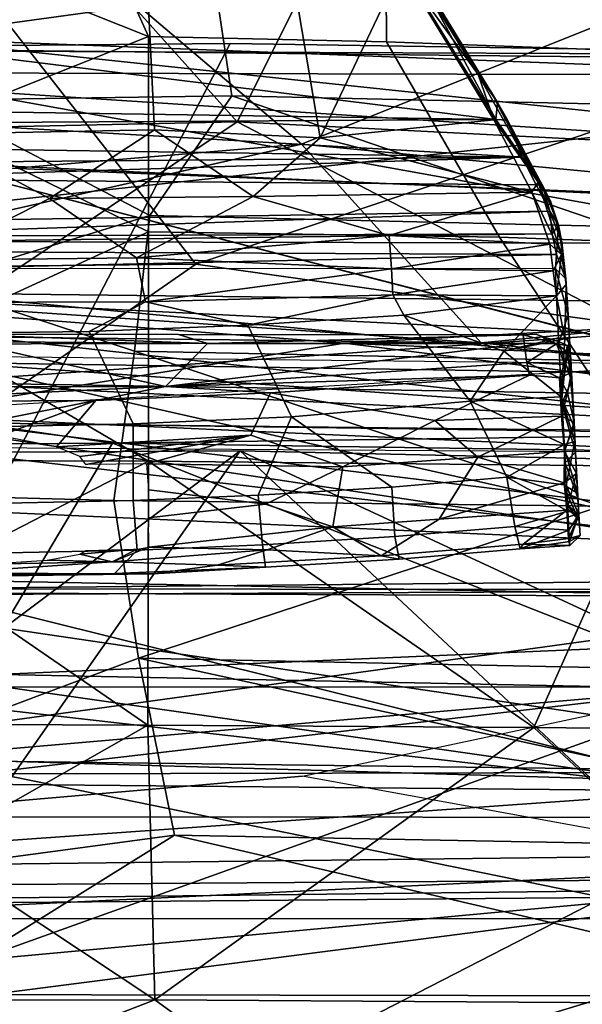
# Model space of a CAD drawing. Header units: millimetres. Extents: x -340 to 319, y -456 to 358.
# Tile 75 of 88: x 4 to 29, y 140 to 183. Entities that reach past the tile are written whole.
import ezdxf

# ---------------------------------------------------------------- set-up
doc = ezdxf.new("R2010")
doc.units = ezdxf.units.MM
doc.layers.add('Layer 01', color=7, linetype='Continuous', true_color=0x000000)

msp = doc.modelspace()

# ---------------------------------------------------------------- linework, layer by layer
at = {"layer": 'Layer 01'}
for points in [[(-8.513, 203.312, 789.892), (13.869, 178.372, 736.798), (-23.044, 177.582, 730.761)], [(23.987, 198.61, 772.973), (13.869, 178.372, 736.798), (-8.513, 203.312, 789.892)], [(13.869, 178.372, 736.798), (23.987, 198.61, 772.973), (36.263, 177.245, 721.487)], [(23.987, 198.61, 772.973), (42.363, 185.828, 731.437), (36.263, 177.245, 721.487)], [(-0.183, 194.317, 845.215), (79.809, 191.887, 845.112), (79.433, 181.161, 795.811), (-8.068, 181.508, 790.936)], [(-0.892, 182.039, 791.222), (-7.343, 193.151, 839.702), (75.442, 192.515, 847.085)], [(-0.892, 182.039, 791.222), (75.442, 192.515, 847.085), (107.474, 177.914, 789.415)], [(-49.622, 171.541, 949.523), (12.052, 172.144, 949.241), (-3.18, 191.655, 1048.645), (-72.657, 189.137, 1045.446)], [(12.052, 172.144, 949.241), (65.387, 189.987, 1047.091), (-3.18, 191.655, 1048.645)], [(-38.798, 172.746, 593.791), (16.679, 177.405, 581.339), (0.979, 190.723, 535.61), (-37.311, 189.977, 533.569)], [(0.979, 190.723, 535.61), (16.679, 177.405, 581.339), (47.457, 189.746, 532.483)], [(9.87, 185.765, 713.456), (0.361, 189.685, 714.191), (0.361, 177.844, 712.246), (10.242, 178.033, 712.157)], [(80.145, 162.583, 910.79), (163.215, 167.617, 960.776), (65.387, 189.987, 1047.091), (12.052, 172.144, 949.241)], [(47.457, 189.746, 532.483), (16.679, 177.405, 581.339), (81.185, 171.243, 581.461)], [(6.763, 189.245, 406.918), (9.98, 182.104, 395.864), (0.361, 185.949, 401.326)], [(6.763, 189.245, 406.918), (20.36, 188.87, 406.94), (20.397, 181.874, 395.901), (9.98, 182.104, 395.864)], [(20.36, 188.87, 406.94), (30.824, 188.399, 406.971), (35.463, 181.323, 396.01), (20.397, 181.874, 395.901)], [(9.87, 185.765, 713.456), (10.242, 178.033, 712.157), (17.5, 177.681, 711.778), (15.781, 187.853, 713.527)], [(21.039, 185.127, 712.718), (15.781, 187.853, 713.527), (17.5, 177.681, 711.778)], [(21.342, 185.662, 711.678), (19.929, 187.686, 712.938), (24.412, 180.455, 711.518)], [(24.412, 180.455, 711.518), (19.929, 187.686, 712.938), (21.039, 185.127, 712.718)], [(-6.958, 182.182, 395.88), (0.361, 185.949, 401.326), (9.98, 182.104, 395.864), (0.361, 178.272, 391.01)], [(-18.283, 183.891, 710.883), (20.925, 185.411, 711.169), (25.183, 178.478, 709.769)], [(25.183, 178.478, 709.769), (20.925, 185.411, 711.169), (21.342, 185.662, 711.678)], [(25.259, 179.226, 710.399), (21.342, 185.662, 711.678), (24.412, 180.455, 711.518)], [(25.183, 178.478, 709.769), (21.342, 185.662, 711.678), (25.259, 179.226, 710.399)], [(21.039, 185.127, 712.718), (17.5, 177.681, 711.778), (25.096, 178.465, 711.36)], [(25.096, 178.465, 711.36), (24.412, 180.455, 711.518), (21.039, 185.127, 712.718)], [(0.361, 179.324, 396.247), (13.639, 179.516, 396.672), (12.93, 184.194, 403.455), (0.361, 182.853, 401.17)], [(12.93, 184.194, 403.455), (13.639, 179.516, 396.672), (32.079, 179.104, 396.997), (30.07, 183.629, 403.589)], [(25.183, 178.478, 709.769), (-23.988, 179.224, 709.916), (-18.283, 183.891, 710.883)], [(85.093, 172.948, 790.603), (-80.251, 173.313, 790.834), (-0.892, 182.039, 791.222)], [(113.224, 180.303, 468.838), (78.695, 157.901, 455.697), (-79.656, 157.978, 455.74), (-30.56, 181.87, 469.838)], [(-30.56, 181.87, 469.838), (-15.745, 172.82, 495.222), (30.95, 177.87, 480.926)], [(-30.56, 181.87, 469.838), (30.95, 177.87, 480.926), (113.224, 180.303, 468.838)], [(85.093, 172.948, 790.603), (-0.892, 182.039, 791.222), (107.474, 177.914, 789.415)], [(9.98, 182.104, 395.864), (9.988, 173.563, 386.144), (0.361, 178.272, 391.01)], [(9.98, 182.104, 395.864), (20.397, 181.874, 395.901), (25.352, 173.325, 386.257), (9.988, 173.563, 386.144)], [(35.463, 181.323, 396.01), (41.315, 172.744, 386.361), (25.352, 173.325, 386.257), (20.397, 181.874, 395.901)], [(-104.527, 180.774, 469.121), (-109.19, 168.033, 503.976), (-0.767, 154.287, 549.801), (13.564, 181.798, 469.843)], [(13.564, 181.798, 469.843), (114.92, 180.244, 468.821), (-104.527, 180.774, 469.121)], [(-64.025, 166.199, 746.096), (-8.068, 181.508, 790.936), (73.555, 166.83, 749.035), (46.338, 149.938, 704.504)], [(73.555, 166.83, 749.035), (-8.068, 181.508, 790.936), (79.433, 181.161, 795.811)], [(99.603, 152.262, 551.605), (114.92, 180.244, 468.821), (13.564, 181.798, 469.843), (-0.767, 154.287, 549.801)], [(-90.429, 157.292, 455.35), (-104.527, 180.774, 469.121), (47.666, 157.906, 455.71)], [(-104.527, 180.774, 469.121), (114.92, 180.244, 468.821), (237.251, 166.835, 460.94)], [(187.746, 153.19, 452.932), (-104.527, 180.774, 469.121), (237.251, 166.835, 460.94)], [(47.666, 157.906, 455.71), (-104.527, 180.774, 469.121), (118.323, 156.221, 454.729)], [(187.746, 153.19, 452.932), (118.323, 156.221, 454.729), (-104.527, 180.774, 469.121)], [(24.956, 179.735, 711.169), (25.259, 179.226, 710.399), (24.412, 180.455, 711.518)], [(24.956, 179.735, 711.169), (24.412, 180.455, 711.518), (27.046, 175.737, 710.499)], [(27.046, 175.737, 710.499), (24.412, 180.455, 711.518), (25.096, 178.465, 711.36)], [(24.956, 179.735, 711.169), (27.046, 175.737, 710.499), (27.574, 174.908, 709.646)], [(25.693, 178.456, 710.205), (24.956, 179.735, 711.169), (27.229, 175.593, 709.142)], [(27.574, 174.908, 709.646), (27.229, 175.593, 709.142), (24.956, 179.735, 711.169)], [(25.259, 179.226, 710.399), (24.956, 179.735, 711.169), (25.693, 178.456, 710.205)], [(-23.988, 179.224, 709.916), (25.183, 178.478, 709.769), (0.361, 178.33, 709.71)], [(10.038, 174.277, 390.387), (13.639, 179.516, 396.672), (0.361, 179.324, 396.247)], [(0.361, 179.324, 396.247), (0.361, 171.31, 387.392), (10.038, 174.277, 390.387)], [(30.356, 173.792, 390.508), (13.639, 179.516, 396.672), (10.038, 174.277, 390.387)], [(30.356, 173.792, 390.508), (32.079, 179.104, 396.997), (13.639, 179.516, 396.672)], [(25.693, 178.456, 710.205), (25.183, 178.478, 709.769), (25.259, 179.226, 710.399)], [(-5.517, 165.433, 698.945), (-23.044, 177.582, 730.761), (13.869, 178.372, 736.798)], [(34.296, 167.77, 695.693), (-5.517, 165.433, 698.945), (13.869, 178.372, 736.798)], [(25.183, 178.478, 709.769), (26.341, 176.833, 709.279), (0.361, 178.33, 709.71)], [(36.263, 177.245, 721.487), (34.296, 167.77, 695.693), (13.869, 178.372, 736.798)], [(17.5, 177.681, 711.778), (26.77, 175.298, 710.491), (25.096, 178.465, 711.36)], [(26.77, 175.298, 710.491), (27.046, 175.737, 710.499), (25.096, 178.465, 711.36)], [(26.341, 176.833, 709.279), (25.183, 178.478, 709.769), (25.693, 178.456, 710.205)], [(25.693, 178.456, 710.205), (27.229, 175.593, 709.142), (26.341, 176.833, 709.279)], [(26.341, 176.833, 709.279), (-23.487, 177.565, 709.521), (0.361, 178.33, 709.71)], [(9.988, 173.563, 386.144), (0.361, 169.148, 382.213), (-7.908, 173.63, 386.165), (0.361, 178.272, 391.01)], [(10.242, 178.033, 712.157), (0.361, 177.844, 712.246), (5.653, 175.02, 711.522)], [(10.242, 178.033, 712.157), (5.653, 175.02, 711.522), (14.566, 175.109, 711.276)], [(17.5, 177.681, 711.778), (10.242, 178.033, 712.157), (14.566, 175.109, 711.276)], [(-15.745, 172.82, 495.222), (-34.219, 153.662, 550.426), (35.042, 153.634, 550.759), (30.95, 177.87, 480.926)], [(-23.487, 177.565, 709.521), (26.341, 176.833, 709.279), (-25.713, 176.383, 709.114)], [(0.361, 177.844, 712.246), (0.361, 172.325, 710.067), (5.653, 175.02, 711.522)], [(17.5, 177.681, 711.778), (14.566, 175.109, 711.276), (26.77, 175.298, 710.491)], [(-19.455, 169.234, 626.38), (16.679, 177.405, 581.339), (-38.798, 172.746, 593.791)], [(16.679, 177.405, 581.339), (-19.455, 169.234, 626.38), (24.548, 168.708, 624.799)], [(24.548, 168.708, 624.799), (81.151, 162.489, 621.989), (81.185, 171.243, 581.461), (16.679, 177.405, 581.339)], [(26.341, 176.833, 709.279), (-3.86, 175.888, 708.879), (-25.713, 176.383, 709.114)], [(26.958, 175.619, 708.762), (-3.86, 175.888, 708.879), (26.341, 176.833, 709.279)], [(27.229, 175.593, 709.142), (26.958, 175.619, 708.762), (26.341, 176.833, 709.279)], [(-36.337, 168.528, 695.638), (34.296, 167.77, 695.693), (0.144, 176.618, 694.368)], [(29.071, 169.149, 664.571), (-11.114, 171.149, 670.268), (0.144, 176.618, 694.368)], [(47.192, 174.441, 695.466), (29.071, 169.149, 664.571), (0.144, 176.618, 694.368)], [(47.192, 174.441, 695.466), (0.144, 176.618, 694.368), (34.296, 167.77, 695.693)], [(27.558, 174.468, 708.018), (-3.689, 173.982, 707.493), (-3.86, 175.888, 708.879), (26.958, 175.619, 708.762)], [(28.056, 172.576, 708.389), (27.046, 175.737, 710.499), (26.77, 175.298, 710.491)], [(27.229, 175.593, 709.142), (27.558, 174.468, 708.018), (26.958, 175.619, 708.762)], [(28.077, 173.108, 708.392), (27.574, 174.908, 709.646), (27.046, 175.737, 710.499)], [(28.077, 173.108, 708.392), (27.046, 175.737, 710.499), (28.056, 172.576, 708.389)], [(27.229, 175.593, 709.142), (27.574, 174.908, 709.646), (27.925, 173.862, 707.998)], [(27.229, 175.593, 709.142), (27.925, 173.862, 707.998), (27.558, 174.468, 708.018)], [(5.653, 175.02, 711.522), (0.361, 172.325, 710.067), (9.455, 172.426, 709.999)], [(14.566, 175.109, 711.276), (5.653, 175.02, 711.522), (9.455, 172.426, 709.999)], [(14.566, 175.109, 711.276), (9.455, 172.426, 709.999), (20.519, 173.409, 710.069)], [(14.566, 175.109, 711.276), (20.519, 173.409, 710.069), (26.77, 175.298, 710.491)], [(20.519, 173.409, 710.069), (27.546, 173.029, 709.056), (26.77, 175.298, 710.491)], [(28.056, 172.576, 708.389), (26.77, 175.298, 710.491), (27.546, 173.029, 709.056)], [(27.925, 173.862, 707.998), (27.574, 174.908, 709.646), (28.077, 173.108, 708.392)], [(-5.241, 173.354, 706.724), (-3.689, 173.982, 707.493), (27.558, 174.468, 708.018)], [(-5.241, 173.354, 706.724), (27.558, 174.468, 708.018), (27.651, 173.476, 706.925)], [(10.038, 174.277, 390.387), (0.361, 171.31, 387.392), (9.365, 168.346, 384.805)], [(10.038, 174.277, 390.387), (9.365, 168.346, 384.805), (33.598, 167.845, 384.924), (30.356, 173.792, 390.508)], [(27.558, 174.468, 708.018), (27.925, 173.862, 707.998), (27.651, 173.476, 706.925)], [(27.925, 173.862, 707.998), (27.846, 172.568, 705.378), (27.651, 173.476, 706.925)], [(27.925, 173.862, 707.998), (28.245, 171.508, 703.697), (27.846, 172.568, 705.378)], [(27.925, 173.862, 707.998), (28.077, 173.108, 708.392), (28.245, 171.508, 703.697)], [(-80.251, 173.313, 790.834), (49.255, 158.426, 770.036), (-72.352, 157.279, 769.648)], [(85.093, 172.948, 790.603), (49.255, 158.426, 770.036), (-80.251, 173.313, 790.834)], [(27.651, 173.476, 706.925), (27.846, 172.568, 705.378), (-26.951, 172.823, 705.87)], [(27.651, 173.476, 706.925), (-26.951, 172.823, 705.87), (-5.241, 173.354, 706.724)], [(9.979, 163.525, 378.232), (0.361, 169.148, 382.213), (9.988, 173.563, 386.144)], [(20.619, 171.945, 708.719), (20.519, 173.409, 710.069), (9.455, 172.426, 709.999)], [(9.988, 173.563, 386.144), (25.352, 173.325, 386.257), (31.945, 163.314, 378.401), (9.979, 163.525, 378.232)], [(20.519, 173.409, 710.069), (20.619, 171.945, 708.719), (27.546, 173.029, 709.056)], [(31.945, 163.314, 378.401), (25.352, 173.325, 386.257), (41.315, 172.744, 386.361)], [(27.846, 172.568, 705.378), (0.361, 171.962, 703.754), (-26.951, 172.823, 705.87)], [(27.7, 171.863, 707.684), (27.546, 173.029, 709.056), (20.619, 171.945, 708.719)], [(28.056, 172.576, 708.389), (27.546, 173.029, 709.056), (27.7, 171.863, 707.684)], [(28.056, 172.576, 708.389), (28.266, 171.254, 705.454), (28.077, 173.108, 708.392)], [(28.245, 171.508, 703.697), (28.077, 173.108, 708.392), (28.266, 171.254, 705.454)], [(27.846, 172.568, 705.378), (27.794, 171.95, 703.754), (0.361, 171.962, 703.754)], [(9.455, 172.426, 709.999), (0.361, 172.325, 710.067), (0.361, 170.478, 707.813), (9.849, 170.501, 707.593)], [(9.455, 172.426, 709.999), (9.849, 170.501, 707.593), (20.619, 171.945, 708.719)], [(28.056, 172.576, 708.389), (27.7, 171.863, 707.684), (27.837, 170.757, 705.566)], [(28.245, 171.508, 703.697), (27.794, 171.95, 703.754), (27.846, 172.568, 705.378)], [(28.056, 172.576, 708.389), (27.837, 170.757, 705.566), (28.266, 171.254, 705.454)], [(-6.256, 159.453, 891.755), (12.052, 172.144, 949.241), (-49.622, 171.541, 949.523), (-75.603, 158.582, 894.064)], [(-6.256, 159.453, 891.755), (48.835, 145.774, 841.901), (80.145, 162.583, 910.79), (12.052, 172.144, 949.241)], [(9.849, 170.501, 707.593), (20.675, 170.813, 707.045), (20.619, 171.945, 708.719)], [(20.619, 171.945, 708.719), (20.675, 170.813, 707.045), (27.7, 171.863, 707.684)], [(27.794, 171.95, 703.754), (28.355, 169.939, 699.242), (27.941, 168.714, 693.336)], [(27.794, 171.95, 703.754), (28.245, 171.508, 703.697), (28.355, 169.939, 699.242)], [(27.837, 170.757, 705.566), (27.7, 171.863, 707.684), (20.675, 170.813, 707.045)], [(28.266, 171.254, 705.454), (28.414, 168.9, 698.107), (28.245, 171.508, 703.697)], [(28.245, 171.508, 703.697), (28.414, 168.9, 698.107), (28.355, 169.939, 699.242)], [(-27.987, 168.595, 655.216), (-11.114, 171.149, 670.268), (24.548, 168.708, 624.799)], [(29.071, 169.149, 664.571), (24.548, 168.708, 624.799), (-11.114, 171.149, 670.268)], [(0.361, 162.023, 380.189), (8.468, 161.811, 380.081), (9.365, 168.346, 384.805), (0.361, 171.31, 387.392)], [(28.266, 171.254, 705.454), (27.837, 170.757, 705.566), (28.208, 168.888, 699.56)], [(28.208, 168.888, 699.56), (28.414, 168.9, 698.107), (28.266, 171.254, 705.454)], [(-1.195, 165.541, 426.336), (-11.864, 171.032, 430.489), (18.566, 168.691, 428.606)], [(-11.864, 171.032, 430.489), (48.357, 170.324, 431.436), (18.566, 168.691, 428.606)], [(-11.864, 171.032, 430.489), (0.306, 166.973, 438.028), (48.357, 170.324, 431.436)], [(14.336, 169.474, 704.754), (20.675, 170.813, 707.045), (9.849, 170.501, 707.593)], [(20.675, 170.813, 707.045), (14.336, 169.474, 704.754), (21.156, 169.918, 704.796)], [(20.675, 170.813, 707.045), (21.156, 169.918, 704.796), (27.837, 170.757, 705.566)], [(27.837, 170.757, 705.566), (21.156, 169.918, 704.796), (25.538, 168.337, 698.798)], [(27.937, 168.933, 699.946), (27.837, 170.757, 705.566), (25.538, 168.337, 698.798)], [(27.937, 168.933, 699.946), (28.208, 168.888, 699.56), (27.837, 170.757, 705.566)], [(48.357, 170.324, 431.436), (0.306, 166.973, 438.028), (48.063, 166.204, 439.059)], [(9.849, 170.501, 707.593), (0.361, 170.478, 707.813), (0.361, 169.122, 704.721), (7.395, 169.209, 704.729)], [(14.336, 169.474, 704.754), (9.849, 170.501, 707.593), (7.395, 169.209, 704.729)], [(48.357, 170.324, 431.436), (69.819, 166.482, 428.429), (18.566, 168.691, 428.606)], [(16.244, 165.466, 691.162), (24.067, 166.159, 691.709), (21.156, 169.918, 704.796), (14.336, 169.474, 704.754)], [(25.538, 168.337, 698.798), (21.156, 169.918, 704.796), (24.067, 166.159, 691.709)], [(27.941, 168.714, 693.336), (28.355, 169.939, 699.242), (28.503, 167.051, 688.97)], [(28.503, 167.051, 688.97), (28.355, 169.939, 699.242), (28.414, 168.9, 698.107)], [(14.336, 169.474, 704.754), (7.395, 169.209, 704.729), (9.316, 165.16, 691.135), (16.244, 165.466, 691.162)], [(-19.455, 169.234, 626.38), (-27.987, 168.595, 655.216), (24.548, 168.708, 624.799)], [(-8.588, 163.587, 378.253), (0.361, 169.148, 382.213), (9.979, 163.525, 378.232)], [(1.338, 169.081, 585.565), (0.085, 169.081, 585.933), (11.303, 169.07, 585.942)], [(7.395, 169.209, 704.729), (0.361, 169.122, 704.721), (3.692, 165.042, 691.12), (9.316, 165.16, 691.135)], [(1.338, 169.081, 585.565), (12.567, 168.673, 585.308), (1.899, 168.76, 585.319)], [(1.338, 169.081, 585.565), (11.303, 169.07, 585.942), (12.567, 168.673, 585.308)], [(11.303, 169.07, 585.942), (26.953, 169.08, 585.939), (26.389, 169.061, 585.529)], [(26.389, 169.061, 585.529), (12.567, 168.673, 585.308), (11.303, 169.07, 585.942)], [(26.389, 169.061, 585.529), (26.425, 168.692, 585.305), (12.567, 168.673, 585.308)], [(29.071, 169.149, 664.571), (77.971, 162.46, 655.103), (81.151, 162.489, 621.989), (24.548, 168.708, 624.799)], [(25.538, 168.337, 698.798), (28.208, 168.888, 699.56), (27.937, 168.933, 699.946)], [(28.055, 166.348, 690.968), (28.208, 168.888, 699.56), (25.538, 168.337, 698.798)], [(26.389, 169.061, 585.529), (26.953, 169.08, 585.939), (27.847, 168.658, 585.762)], [(26.389, 169.061, 585.529), (27.847, 168.658, 585.762), (26.425, 168.692, 585.305)], [(27.936, 168.765, 587.006), (27.847, 168.658, 585.762), (26.953, 169.08, 585.939)], [(28.414, 168.9, 698.107), (28.208, 168.888, 699.56), (28.055, 166.348, 690.968)], [(28.414, 168.9, 698.107), (28.055, 166.348, 690.968), (28.644, 164.389, 680.788)], [(28.414, 168.9, 698.107), (28.644, 164.389, 680.788), (28.503, 167.051, 688.97)], [(-6.187, 166.768, 584.99), (1.899, 168.76, 585.319), (10.725, 166.796, 584.996)], [(68.884, 162.402, 425.547), (-1.195, 165.541, 426.336), (18.566, 168.691, 428.606)], [(12.567, 168.673, 585.308), (10.725, 166.796, 584.996), (1.899, 168.76, 585.319)], [(26.431, 168.68, 585.304), (26.546, 167.851, 585.159), (10.725, 166.796, 584.996)], [(10.725, 166.796, 584.996), (12.567, 168.673, 585.308), (26.431, 168.68, 585.304)], [(18.566, 168.691, 428.606), (69.819, 166.482, 428.429), (68.884, 162.402, 425.547)], [(26.425, 168.692, 585.305), (27.847, 168.658, 585.762), (26.546, 167.851, 585.159)], [(28.208, 167.753, 586.067), (26.546, 167.851, 585.159), (27.847, 168.658, 585.762)], [(27.936, 168.765, 587.006), (28.307, 168.591, 587.317), (27.847, 168.658, 585.762)], [(28.208, 167.753, 586.067), (27.847, 168.658, 585.762), (28.451, 168.205, 587.225)], [(27.847, 168.658, 585.762), (28.307, 168.591, 587.317), (28.451, 168.205, 587.225)], [(28.073, 166.237, 596.815), (28.307, 168.591, 587.317), (27.936, 168.765, 587.006)], [(28.503, 167.051, 688.97), (28.082, 166.049, 682.777), (27.941, 168.714, 693.336)], [(28.073, 166.237, 596.815), (28.558, 166.086, 595.539), (28.307, 168.591, 587.317)], [(28.558, 166.086, 595.539), (28.451, 168.205, 587.225), (28.307, 168.591, 587.317)], [(29.793, 161.558, 380.188), (9.365, 168.346, 384.805), (8.468, 161.811, 380.081)], [(29.793, 161.558, 380.188), (33.598, 167.845, 384.924), (9.365, 168.346, 384.805)], [(28.055, 166.348, 690.968), (25.538, 168.337, 698.798), (24.067, 166.159, 691.709)], [(28.208, 167.753, 586.067), (28.451, 168.205, 587.225), (28.506, 167.415, 587.222)], [(28.558, 166.086, 595.539), (28.506, 167.415, 587.222), (28.451, 168.205, 587.225)], [(-43.054, 157.961, 425.982), (46.947, 157.563, 425.959), (1.316, 167.853, 430.053)], [(0.098, 165.23, 437.516), (1.316, 167.853, 430.053), (48.033, 164.582, 438.355)], [(1.316, 167.853, 430.053), (46.947, 157.563, 425.959), (48.358, 167.134, 430.95)], [(48.033, 164.582, 438.355), (1.316, 167.853, 430.053), (48.358, 167.134, 430.95)], [(26.661, 167.288, 585.558), (10.725, 166.796, 584.996), (26.546, 167.851, 585.159)], [(26.546, 167.851, 585.159), (28.208, 167.753, 586.067), (27.973, 167.178, 586.401)], [(26.546, 167.851, 585.159), (27.973, 167.178, 586.401), (26.661, 167.288, 585.558)], [(28.208, 167.753, 586.067), (28.506, 167.415, 587.222), (27.973, 167.178, 586.401)], [(10.725, 166.796, 584.996), (26.661, 167.288, 585.558), (15.327, 166.517, 585.397)], [(15.327, 166.517, 585.397), (26.661, 167.288, 585.558), (22.525, 165.312, 591.689)], [(28.067, 165.497, 592.906), (22.525, 165.312, 591.689), (26.661, 167.288, 585.558), (27.973, 167.178, 586.401)], [(28.506, 167.415, 587.222), (28.319, 166.512, 589.224), (27.973, 167.178, 586.401)], [(28.067, 165.497, 592.906), (27.973, 167.178, 586.401), (28.319, 166.512, 589.224)], [(28.506, 167.415, 587.222), (28.611, 165.233, 596.579), (28.319, 166.512, 589.224)], [(28.506, 167.415, 587.222), (28.558, 166.086, 595.539), (28.611, 165.233, 596.579)], [(10.725, 166.796, 584.996), (-3.605, 166.129, 585.34), (-6.187, 166.768, 584.99)], [(10.725, 166.796, 584.996), (7.684, 166.177, 585.381), (-3.605, 166.129, 585.34)], [(0.098, 165.23, 437.516), (48.033, 164.582, 438.355), (0.306, 166.973, 438.028)], [(48.033, 164.582, 438.355), (48.063, 166.204, 439.059), (0.306, 166.973, 438.028)], [(15.327, 166.517, 585.397), (7.684, 166.177, 585.381), (10.725, 166.796, 584.996)], [(28.671, 163.924, 674.747), (28.082, 166.049, 682.777), (28.503, 167.051, 688.97)], [(28.503, 167.051, 688.97), (28.644, 164.389, 680.788), (28.671, 163.924, 674.747)], [(7.684, 166.177, 585.381), (15.327, 166.517, 585.397), (14.463, 164.664, 592.091), (5.96, 164.157, 592.983)], [(18.484, 163.281, 599.187), (14.463, 164.664, 592.091), (15.327, 166.517, 585.397), (22.525, 165.312, 591.689)], [(28.179, 164.258, 682.19), (28.055, 166.348, 690.968), (24.067, 166.159, 691.709)], [(28.055, 166.348, 690.968), (28.179, 164.258, 682.19), (28.644, 164.389, 680.788)], [(28.067, 165.497, 592.906), (28.319, 166.512, 589.224), (28.611, 165.233, 596.579)], [(46.338, 149.938, 704.504), (-45.7, 149.746, 704.525), (-64.025, 166.199, 746.096)], [(-3.605, 166.129, 585.34), (7.684, 166.177, 585.381), (0.554, 164.776, 590.31)], [(3.466, 164.638, 590.926), (0.554, 164.776, 590.31), (7.684, 166.177, 585.381)], [(3.466, 164.638, 590.926), (7.684, 166.177, 585.381), (5.96, 164.157, 592.983)], [(20.629, 162.388, 676.041), (25.673, 162.822, 676.127), (24.067, 166.159, 691.709), (16.244, 165.466, 691.162)], [(28.179, 164.258, 682.19), (24.067, 166.159, 691.709), (25.673, 162.822, 676.127)], [(28.073, 166.237, 596.815), (28.189, 164.054, 608.288), (28.618, 165.032, 599.882)], [(28.073, 166.237, 596.815), (28.618, 165.032, 599.882), (28.558, 166.086, 595.539)], [(28.082, 166.049, 682.777), (28.671, 163.924, 674.747), (28.223, 163.457, 668.656)], [(28.558, 166.086, 595.539), (28.618, 165.032, 599.882), (28.611, 165.233, 596.579)], [(68.635, 156.997, 423.541), (-69.379, 159.711, 424.258), (-1.195, 165.541, 426.336)], [(68.635, 156.997, 423.541), (-1.195, 165.541, 426.336), (68.884, 162.402, 425.547)], [(9.316, 165.16, 691.135), (9.318, 161.81, 676.062), (14.781, 162.037, 676.052), (16.244, 165.466, 691.162)], [(20.629, 162.388, 676.041), (16.244, 165.466, 691.162), (14.781, 162.037, 676.052)], [(28.067, 165.497, 592.906), (24.401, 163.702, 599.336), (22.525, 165.312, 591.689)], [(28.067, 165.497, 592.906), (28.194, 163.956, 599.898), (24.401, 163.702, 599.336)], [(28.611, 165.233, 596.579), (28.194, 163.956, 599.898), (28.067, 165.497, 592.906)], [(-33.099, 164.053, 433.695), (2.303, 165.209, 441.377), (8.404, 164.318, 433.536)], [(8.404, 164.318, 433.536), (2.303, 165.209, 441.377), (41.209, 164.77, 441.745)], [(3.692, 165.042, 691.12), (3.739, 161.69, 676.019), (9.318, 161.81, 676.062), (9.316, 165.16, 691.135)], [(18.484, 163.281, 599.187), (22.525, 165.312, 591.689), (24.401, 163.702, 599.336)], [(28.618, 165.032, 599.882), (28.189, 164.054, 608.288), (28.769, 162.128, 618.414)], [(28.194, 163.956, 599.898), (28.611, 165.233, 596.579), (28.721, 162.984, 607.833)], [(28.611, 165.233, 596.579), (28.618, 165.032, 599.882), (28.721, 162.984, 607.833)], [(28.618, 165.032, 599.882), (28.769, 162.128, 618.414), (28.721, 162.984, 607.833)], [(-69.362, 164.586, 438.764), (-79.656, 157.978, 455.74), (78.695, 157.901, 455.697)], [(89.881, 163.548, 439.958), (-69.362, 164.586, 438.764), (78.695, 157.901, 455.697)], [(5.96, 164.157, 592.983), (14.463, 164.664, 592.091), (6.985, 163.729, 594.918)], [(14.463, 164.664, 592.091), (7.238, 163.39, 596.428), (6.985, 163.729, 594.918)], [(9.905, 163.419, 596.613), (7.238, 163.39, 596.428), (14.463, 164.664, 592.091)], [(41.209, 164.77, 441.745), (42.821, 163.811, 433.838), (8.404, 164.318, 433.536)], [(14.463, 164.664, 592.091), (18.484, 163.281, 599.187), (9.905, 163.419, 596.613)], [(-33.099, 164.053, 433.695), (8.404, 164.318, 433.536), (0.19, 150.503, 430.755)], [(0.19, 150.503, 430.755), (8.404, 164.318, 433.536), (46.866, 149.136, 430.831)], [(8.404, 164.318, 433.536), (42.821, 163.811, 433.838), (46.866, 149.136, 430.831)], [(28.272, 162.481, 672.71), (28.179, 164.258, 682.19), (25.673, 162.822, 676.127)], [(28.272, 162.481, 672.71), (28.644, 164.389, 680.788), (28.179, 164.258, 682.19)], [(28.825, 161.192, 659.71), (28.644, 164.389, 680.788), (28.272, 162.481, 672.71)], [(28.671, 163.924, 674.747), (28.644, 164.389, 680.788), (28.825, 161.192, 659.71)], [(-4.041, 138.266, 448.225), (-29.535, 163.729, 442.223), (13.992, 163.986, 442)], [(13.992, 163.986, 442), (-29.535, 163.729, 442.223), (-5.363, 149.476, 482.374)], [(46.33, 148.988, 482.606), (13.992, 163.986, 442), (-5.363, 149.476, 482.374)], [(41.703, 138.11, 448.568), (-4.041, 138.266, 448.225), (13.992, 163.986, 442)], [(41.703, 138.11, 448.568), (13.992, 163.986, 442), (69.232, 162.752, 443.124)], [(69.232, 162.752, 443.124), (13.992, 163.986, 442), (46.33, 148.988, 482.606)], [(24.401, 163.702, 599.336), (28.194, 163.956, 599.898), (28.179, 162.576, 607.029)], [(28.179, 162.576, 607.029), (28.194, 163.956, 599.898), (28.721, 162.984, 607.833)], [(28.769, 162.128, 618.414), (28.189, 164.054, 608.288), (28.279, 162.42, 620.244)], [(28.671, 163.924, 674.747), (28.781, 161.92, 659.865), (28.223, 163.457, 668.656)], [(28.671, 163.924, 674.747), (28.825, 161.192, 659.71), (28.781, 161.92, 659.865)], [(-8.588, 163.587, 378.253), (9.979, 163.525, 378.232), (0.361, 158.566, 375.388)], [(0.361, 158.566, 375.388), (9.979, 163.525, 378.232), (9.954, 151.981, 372.604)], [(9.994, 162.275, 602.067), (9.905, 163.419, 596.613), (18.484, 163.281, 599.187), (15.102, 161.648, 606.796)], [(26.845, 151.882, 372.653), (9.954, 151.981, 372.604), (9.979, 163.525, 378.232)], [(26.845, 151.882, 372.653), (9.979, 163.525, 378.232), (31.945, 163.314, 378.401)], [(18.484, 163.281, 599.187), (18.053, 160.651, 614.467), (15.102, 161.648, 606.796)], [(18.053, 160.651, 614.467), (18.484, 163.281, 599.187), (24.401, 163.702, 599.336), (22.704, 160.989, 614.511)], [(24.401, 163.702, 599.336), (28.179, 162.576, 607.029), (22.704, 160.989, 614.511)], [(41.064, 151.732, 372.734), (26.845, 151.882, 372.653), (31.945, 163.314, 378.401)], [(28.298, 162.093, 656.212), (28.223, 163.457, 668.656), (28.781, 161.92, 659.865)], [(28.179, 162.576, 607.029), (28.721, 162.984, 607.833), (28.292, 161.383, 615.262)], [(28.824, 161.157, 621.802), (28.292, 161.383, 615.262), (28.721, 162.984, 607.833)], [(28.824, 161.157, 621.802), (28.721, 162.984, 607.833), (28.769, 162.128, 618.414)], [(20.629, 162.388, 676.041), (20.761, 160.226, 660.844), (26.023, 160.666, 660.846), (25.673, 162.822, 676.127)], [(28.179, 162.576, 607.029), (28.292, 161.383, 615.262), (22.704, 160.989, 614.511)], [(28.336, 161.339, 664.766), (25.673, 162.822, 676.127), (26.023, 160.666, 660.846)], [(28.336, 161.339, 664.766), (28.272, 162.481, 672.71), (25.673, 162.822, 676.127)], [(28.336, 161.339, 664.766), (28.825, 161.192, 659.71), (28.272, 162.481, 672.71)], [(28.822, 161.185, 630.848), (28.279, 162.42, 620.244), (28.326, 161.608, 632.232)], [(28.769, 162.128, 618.414), (28.279, 162.42, 620.244), (28.822, 161.185, 630.848)], [(0.361, 151.472, 375.035), (9.549, 154.91, 376.386), (8.468, 161.811, 380.081), (0.361, 162.023, 380.189)], [(9.318, 161.81, 676.062), (9.492, 159.639, 660.774), (14.971, 159.872, 660.77), (14.781, 162.037, 676.052)], [(15.102, 161.648, 606.796), (9.992, 161.053, 608.97), (9.994, 162.275, 602.067)], [(14.781, 162.037, 676.052), (14.971, 159.872, 660.77), (20.761, 160.226, 660.844), (20.629, 162.388, 676.041)], [(28.336, 161.444, 644.247), (28.298, 162.093, 656.212), (28.837, 160.927, 644.566)], [(28.837, 160.927, 644.566), (28.298, 162.093, 656.212), (28.781, 161.92, 659.865)], [(28.822, 161.185, 630.848), (28.824, 161.157, 621.802), (28.769, 162.128, 618.414)], [(3.739, 161.69, 676.019), (3.775, 159.518, 660.737), (9.492, 159.639, 660.774), (9.318, 161.81, 676.062)], [(9.549, 154.91, 376.386), (29.793, 161.558, 380.188), (8.468, 161.811, 380.081)], [(51.633, 154.051, 376.509), (29.793, 161.558, 380.188), (9.549, 154.91, 376.386)], [(9.992, 161.053, 608.97), (15.102, 161.648, 606.796), (18.053, 160.651, 614.467), (9.996, 159.766, 618.446)], [(28.326, 161.608, 632.232), (28.837, 160.927, 644.566), (28.822, 161.185, 630.848)], [(28.336, 161.444, 644.247), (28.837, 160.927, 644.566), (28.326, 161.608, 632.232)], [(28.837, 160.927, 644.566), (28.781, 161.92, 659.865), (28.825, 161.192, 659.71)], [(20.168, 159.387, 630.035), (22.704, 160.989, 614.511), (28.292, 161.383, 615.262), (26.382, 159.901, 629.994)], [(28.382, 160.517, 656.783), (28.336, 161.339, 664.766), (26.023, 160.666, 660.846)], [(26.382, 159.901, 629.994), (28.292, 161.383, 615.262), (28.368, 160.143, 628.283)], [(28.292, 161.383, 615.262), (28.824, 161.157, 621.802), (28.368, 160.143, 628.283)], [(28.382, 160.517, 656.783), (28.825, 161.192, 659.71), (28.336, 161.339, 664.766)], [(28.368, 160.143, 628.283), (28.824, 161.157, 621.802), (28.875, 160.279, 639.289)], [(28.382, 160.517, 656.783), (28.411, 160.016, 648.773), (28.825, 161.192, 659.71)], [(28.875, 160.279, 639.289), (28.825, 161.192, 659.71), (28.411, 160.016, 648.773)], [(28.875, 160.279, 639.289), (28.822, 161.185, 630.848), (28.837, 160.927, 644.566)], [(28.822, 161.185, 630.848), (28.875, 160.279, 639.289), (28.824, 161.157, 621.802)], [(28.825, 161.192, 659.71), (28.875, 160.279, 639.289), (28.837, 160.927, 644.566)], [(22.704, 160.989, 614.511), (20.168, 159.387, 630.035), (18.053, 160.651, 614.467)], [(18.053, 160.651, 614.467), (15.175, 159.649, 622.179), (9.996, 159.766, 618.446)], [(18.053, 160.651, 614.467), (20.168, 159.387, 630.035), (15.175, 159.649, 622.179)], [(20.761, 160.226, 660.844), (20.959, 159.245, 645.477), (26.259, 159.692, 645.475), (26.023, 160.666, 660.846)], [(26.023, 160.666, 660.846), (26.259, 159.692, 645.475), (28.382, 160.517, 656.783)], [(28.382, 160.517, 656.783), (26.259, 159.692, 645.475), (28.411, 160.016, 648.773)], [(28.875, 160.279, 639.289), (28.422, 159.836, 640.651), (28.368, 160.143, 628.283)], [(28.875, 160.279, 639.289), (28.411, 160.016, 648.773), (28.422, 159.836, 640.651)], [(9.492, 159.639, 660.774), (8.504, 158.62, 645.431), (15.099, 158.89, 645.399), (14.971, 159.872, 660.77)], [(14.971, 159.872, 660.77), (15.099, 158.89, 645.399), (20.959, 159.245, 645.477), (20.761, 160.226, 660.844)], [(20.959, 159.245, 645.477), (20.168, 159.387, 630.035), (26.382, 159.901, 629.994), (26.259, 159.692, 645.475)], [(28.422, 159.836, 640.651), (28.411, 160.016, 648.773), (26.259, 159.692, 645.475)], [(26.382, 159.901, 629.994), (28.422, 159.836, 640.651), (26.259, 159.692, 645.475)], [(28.422, 159.836, 640.651), (26.382, 159.901, 629.994), (28.368, 160.143, 628.283)], [(68.635, 156.997, 423.541), (-65.043, 151.266, 422.841), (-69.379, 159.711, 424.258)], [(48.835, 145.774, 841.901), (-6.256, 159.453, 891.755), (-61.821, 145.008, 840.589), (6.216, 132.886, 799.244)], [(3.775, 159.518, 660.737), (0.318, 158.513, 645.892), (8.504, 158.62, 645.431), (9.492, 159.639, 660.774)], [(8.395, 159.129, 624.892), (5.548, 159.201, 623.41), (6.973, 159.454, 620.929)], [(7.243, 159.625, 619.344), (9.483, 159.685, 619.308), (6.973, 159.454, 620.929)], [(9.483, 159.685, 619.308), (8.395, 159.129, 624.892), (6.973, 159.454, 620.929)], [(15.175, 159.649, 622.179), (8.395, 159.129, 624.892), (9.996, 159.766, 618.446)], [(9.996, 159.766, 618.446), (8.395, 159.129, 624.892), (9.483, 159.685, 619.308)], [(15.175, 159.649, 622.179), (12.995, 158.978, 629.964), (8.395, 159.129, 624.892)], [(20.168, 159.387, 630.035), (12.995, 158.978, 629.964), (15.175, 159.649, 622.179)], [(0.383, 158.978, 625.59), (8.395, 159.129, 624.892), (0.993, 158.632, 630.713)], [(2.812, 159.023, 625.184), (8.395, 159.129, 624.892), (0.383, 158.978, 625.59)], [(0.993, 158.632, 630.713), (8.395, 159.129, 624.892), (12.995, 158.978, 629.964), (10.169, 158.599, 638.064)], [(2.812, 159.023, 625.184), (5.548, 159.201, 623.41), (8.395, 159.129, 624.892)], [(10.169, 158.599, 638.064), (12.995, 158.978, 629.964), (15.099, 158.89, 645.399)], [(15.099, 158.89, 645.399), (12.995, 158.978, 629.964), (20.168, 159.387, 630.035), (20.959, 159.245, 645.477)], [(9.954, 151.981, 372.604), (-8.751, 152.054, 372.62), (0.361, 158.566, 375.388)], [(0.318, 158.513, 645.892), (0.36, 158.467, 637.051), (10.169, 158.599, 638.064), (8.504, 158.62, 645.431)], [(10.169, 158.599, 638.064), (0.36, 158.467, 637.051), (0.993, 158.632, 630.713)], [(15.099, 158.89, 645.399), (8.504, 158.62, 645.431), (10.169, 158.599, 638.064)], [(-57.635, 143.708, 743.583), (-72.352, 157.279, 769.648), (49.255, 158.426, 770.036)], [(-57.635, 143.708, 743.583), (49.255, 158.426, 770.036), (39.133, 144.837, 744.788)], [(47.666, 157.906, 455.71), (-38.257, 127.108, 540.849), (-90.429, 157.292, 455.35)], [(-43.054, 157.961, 425.982), (-46.995, 147.992, 425.02), (44.969, 147.938, 425.028)], [(44.969, 147.938, 425.028), (46.947, 157.563, 425.959), (-43.054, 157.961, 425.982)], [(-38.257, 127.108, 540.849), (47.666, 157.906, 455.71), (69.973, 125.794, 543.218)], [(67.764, 149.588, 422.925), (-65.043, 151.266, 422.841), (68.635, 156.997, 423.541)], [(0.361, 145.724, 373.351), (11.123, 147.171, 373.713), (9.549, 154.91, 376.386), (0.361, 151.472, 375.035)], [(48.349, 146.463, 373.7), (51.633, 154.051, 376.509), (9.549, 154.91, 376.386)], [(48.349, 146.463, 373.7), (9.549, 154.91, 376.386), (11.123, 147.171, 373.713)], [(-0.767, 154.287, 549.801), (-92.994, 144.755, 575.919), (53.762, 146.497, 574.791)], [(53.762, 146.497, 574.791), (99.603, 152.262, 551.605), (-0.767, 154.287, 549.801)], [(35.042, 153.634, 550.759), (-41.782, 144.687, 578.189), (16.732, 149.753, 563.533)], [(35.042, 153.634, 550.759), (-15.833, 149.24, 565.218), (-41.782, 144.687, 578.189)], [(-15.833, 149.24, 565.218), (35.042, 153.634, 550.759), (-34.219, 153.662, 550.426)], [(-8.751, 152.054, 372.62), (9.954, 151.981, 372.604), (0.361, 146.519, 370.988)], [(0.361, 146.519, 370.988), (9.954, 151.981, 372.604), (10.255, 139.964, 369.842)], [(26.845, 151.882, 372.653), (10.255, 139.964, 369.842), (9.954, 151.981, 372.604)], [(26.845, 151.882, 372.653), (39.817, 139.77, 369.82), (10.255, 139.964, 369.842)], [(39.817, 139.77, 369.82), (26.845, 151.882, 372.653), (41.064, 151.732, 372.734)], [(-65.043, 151.266, 422.841), (67.764, 149.588, 422.925), (-63.27, 83.035, 427.088)], [(29.902, 144.439, 431.113), (-51.086, 143.75, 431.106), (-51.33, 149.084, 430.821), (0.19, 150.503, 430.755)], [(46.866, 149.136, 430.831), (29.902, 144.439, 431.113), (0.19, 150.503, 430.755)], [(46.338, 149.938, 704.504), (-44.635, 143.511, 700.903), (-45.7, 149.746, 704.525)], [(-44.635, 143.511, 700.903), (46.338, 149.938, 704.504), (45.34, 143.517, 700.911)], [(67.764, 149.588, 422.925), (65.796, 83.035, 427.084), (-63.27, 83.035, 427.088)], [(-41.782, 144.687, 578.189), (41.302, 145.269, 577.2), (16.732, 149.753, 563.533)], [(0.207, 65.025, 487.292), (34.793, 89.854, 485.998), (46.33, 148.988, 482.606), (-5.363, 149.476, 482.374)], [(-53.611, 83.099, 429.083), (54.571, 83.099, 429.081), (44.969, 147.938, 425.028), (-46.995, 147.992, 425.02)], [(44.254, 139.476, 372.306), (11.123, 147.171, 373.713), (-0.55, 139.903, 372.354), (25.025, 118.979, 370.08)], [(11.123, 147.171, 373.713), (0.361, 145.724, 373.351), (-0.55, 139.903, 372.354)], [(44.254, 139.476, 372.306), (48.349, 146.463, 373.7), (11.123, 147.171, 373.713)], [(53.762, 146.497, 574.791), (-92.994, 144.755, 575.919), (-74.987, 140.327, 575.126)], [(53.762, 146.497, 574.791), (-74.987, 140.327, 575.126), (81.694, 140.048, 575.4)], [(-9.948, 139.939, 369.839), (0.361, 146.519, 370.988), (10.255, 139.964, 369.842)], [(80.339, 129.374, 792.198), (48.835, 145.774, 841.901), (6.216, 132.886, 799.244)], [(-41.782, 144.687, 578.189), (-0.839, 141.385, 586.54), (41.302, 145.269, 577.2)], [(46.362, 138.537, 605.4), (41.302, 145.269, 577.2), (-0.839, 141.385, 586.54), (8.001, 136.418, 613.67)], [(-61.821, 145.008, 840.589), (-70.162, 128.951, 790.105), (6.216, 132.886, 799.244)], [(-32.405, 135.629, 718.428), (-57.635, 143.708, 743.583), (39.133, 144.837, 744.788)], [(80.387, 133.243, 715.651), (-32.405, 135.629, 718.428), (39.133, 144.837, 744.788)], [(-49.256, 103.824, 433.411), (-51.086, 143.75, 431.106), (29.902, 144.439, 431.113)], [(49.893, 99.708, 433.623), (-47.964, 86.312, 434.159), (-49.256, 103.824, 433.411), (29.902, 144.439, 431.113)], [(-44.718, 137.898, 677.119), (-44.635, 143.511, 700.903), (45.34, 143.517, 700.911), (45.501, 137.699, 675.531)], [(-74.987, 140.327, 575.126), (-29.701, 133.847, 603.246), (81.694, 140.048, 575.4)], [(-29.701, 133.847, 603.246), (77.591, 132.922, 602.45), (81.694, 140.048, 575.4)], [(25.025, 118.979, 370.08), (-0.55, 139.903, 372.354), (-46.275, 139.5, 372.309)], [(-9.948, 139.939, 369.839), (10.255, 139.964, 369.842), (-28.936, 124.786, 368.114)], [(30.751, 125.044, 368.143), (-28.936, 124.786, 368.114), (10.255, 139.964, 369.842)], [(10.255, 139.964, 369.842), (39.817, 139.77, 369.82), (30.751, 125.044, 368.143)]]:
    msp.add_3dface(points, dxfattribs=at)

doc.saveas('drawing.dxf')
